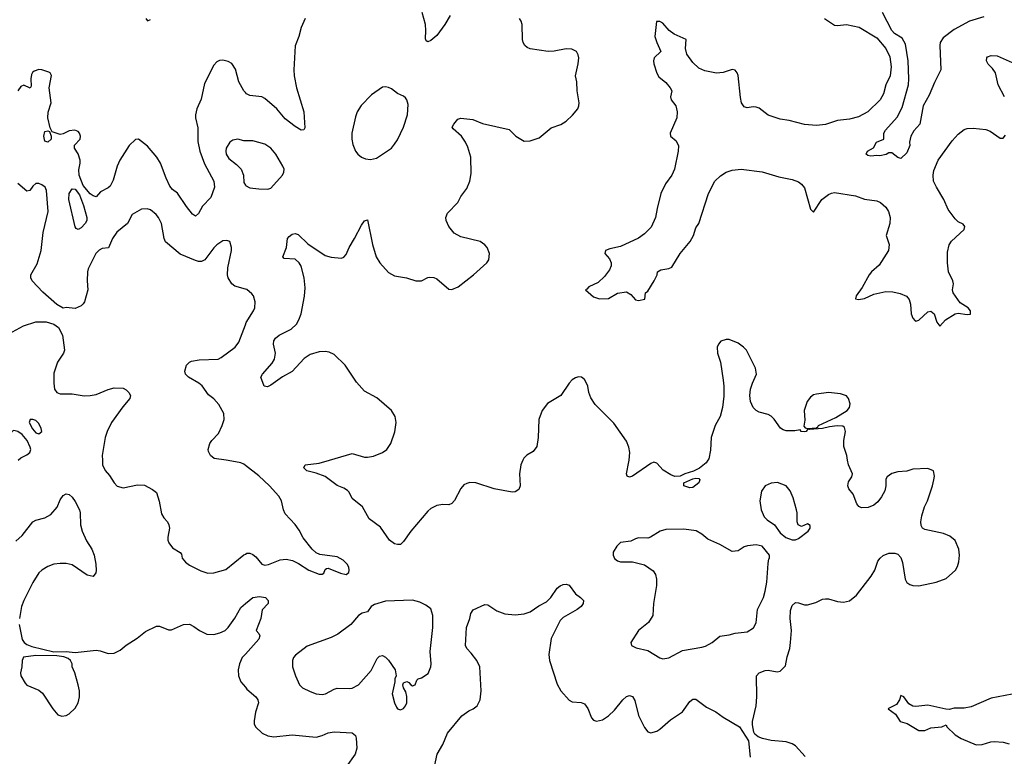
# Model space of a CAD drawing. Header units: inches. Extents: x 1771504 to 1971212, y 471788 to 643615.
# Tile 207 of 256: x 1798502 to 1805037, y 608036 to 612922. Entities that reach past the tile are written whole.
import ezdxf

# ---------------------------------------------------------------- set-up
doc = ezdxf.new("R2010")
doc.units = ezdxf.units.IN
doc.header["$MEASUREMENT"] = 0
for name, color, linetype in [('B7690', 7, 'Continuous'), ('B7691', 7, 'Continuous'), ('B8600', 7, 'Continuous'), ('B8601', 7, 'Continuous')]:
    doc.layers.add(name, color=color, linetype=linetype)

msp = doc.modelspace()

# ---------------------------------------------------------------- linework, layer by layer
at = {"layer": 'B7690', "color": 5}
for points, elevation in [([(1799051.3, 610000), (1799052.2, 609970), (1799070, 609930.7), (1799098, 609898), (1799128.5, 609850), (1799150, 609828.5), (1799190, 609816.4), (1799284.4, 609835.6), (1799330, 609833.7), (1799384.9, 609804.9), (1799410, 609786), (1799427.4, 609727.4), (1799444.2, 609644.2), (1799458, 609618), (1799484, 609590), (1799492.4, 609570), (1799495.8, 609550), (1799485.3, 609490), (1799485.3, 609470), (1799491.7, 609451.7), (1799517.4, 609417.4), (1799568, 609388), (1799575.9, 609375.9), (1799580.5, 609350), (1799602.4, 609322.4), (1799630, 609303.1), (1799705.2, 609265.2), (1799750, 609250.4), (1799790, 609252), (1799870, 609275.6), (1799990, 609372.4), (1800000, 609377.4)], 540), ([(1800000, 609965.4), (1799990, 609973), (1799970, 609982), (1799910, 609994.5), (1799872.8, 610000)], 540), ([(1798476.9, 609463.1), (1798519.3, 609500.7), (1798589.8, 609590.2), (1798610, 609602.3), (1798670, 609617), (1798710, 609640.4), (1798751.8, 609688.2), (1798770, 609737.3), (1798790, 609765.5), (1798810, 609776.5), (1798830, 609773.1), (1798850, 609754.4), (1798870, 609725.5), (1798898.7, 609670), (1798903.7, 609650), (1798907, 609570), (1798916.5, 609530), (1798945.9, 609465.9), (1798981.6, 609410), (1798996.3, 609370), (1799007.7, 609310), (1799010.8, 609269.2), (1799007.1, 609252.9), (1798990.8, 609229.2), (1798950, 609237), (1798850, 609305.6), (1798810, 609313.7), (1798770, 609315.6), (1798730, 609309.7), (1798690, 609294.8), (1798650, 609271.1), (1798630, 609252.6), (1798590, 609189.6), (1798529, 609070), (1798514.3, 609030), (1798500.3, 608950)], 520), ([(1798499.6, 608910), (1798518.6, 608810), (1798531.3, 608790), (1798550, 608776.3), (1798583.6, 608763.6), (1798730, 608728), (1798811.2, 608731.2), (1798870, 608724.9), (1799010, 608738.9), (1799036.1, 608736.1), (1799090, 608718), (1799130, 608720.3), (1799170, 608740.3), (1799210, 608772.2), (1799281.7, 608818.3), (1799336.6, 608863.4), (1799410, 608899.1), (1799430, 608899.3), (1799490, 608874.6), (1799510, 608875.6), (1799590, 608910.2), (1799630, 608911.7), (1799657.7, 608897.7), (1799694.8, 608870), (1799745.5, 608845.5), (1799790, 608844.2), (1799830, 608854), (1799865.1, 608870), (1799886.2, 608890), (1799930, 608952.2), (1799970, 609023.1), (1800000, 609048.3)], 520), ([(1800000, 608712.6), (1799979.6, 608690), (1799961.3, 608650), (1799952.8, 608610), (1799953.7, 608570), (1799970.4, 608530), (1800000, 608493.8)], 520)]:
    msp.add_lwpolyline(points, dxfattribs=dict(at, elevation=elevation))
at = {"layer": 'B7690', "color": 5, "elevation": 520}
msp.add_lwpolyline([(1798610, 608704.9), (1798527.9, 608692.1), (1798519, 608670), (1798517.4, 608630), (1798507, 608590), (1798510.6, 608570), (1798539.9, 608519.9), (1798550, 608508.2), (1798630, 608475.3), (1798654.4, 608454.4), (1798723, 608350), (1798756, 608310), (1798781.1, 608301.1), (1798810, 608306), (1798830, 608317.1), (1798870, 608355.5), (1798890, 608390.8), (1798899.8, 608430), (1798899.2, 608470), (1798890.9, 608510), (1798868.5, 608588.5), (1798849.7, 608629.7), (1798849.7, 608650), (1798840.5, 608670), (1798823.3, 608683.3), (1798795.1, 608695.1), (1798750, 608702.8)], close=True, dxfattribs=at)
at = {"layer": 'B7691', "color": 5}
for points, elevation in [([(1799339.3, 612930), (1799350, 612914), (1799370, 612923.7)], 480), ([(1800000, 612438.9), (1799989.7, 612450), (1799955.8, 612510), (1799934.6, 612594.6), (1799910, 612631.6), (1799885.1, 612645.1), (1799850, 612653), (1799828.9, 612651.1), (1799810, 612642), (1799790, 612621.2), (1799730, 612498), (1799705.9, 612394.1), (1799678.9, 612330), (1799668.9, 612290), (1799668.9, 612270), (1799684.3, 612204.3), (1799685.7, 612114.3), (1799698.3, 612050), (1799730, 611964.9), (1799791.5, 611850), (1799796.2, 611810), (1799770, 611742.4), (1799715.6, 611684.4), (1799690, 611636.2), (1799670, 611618.7), (1799650, 611631.2), (1799610, 611681.8), (1799550.3, 611770.3), (1799516.5, 611796.5), (1799497.8, 611817.8), (1799473.6, 611870), (1799437.3, 611970), (1799413.2, 612010), (1799350, 612082.6), (1799290, 612129.5), (1799270, 612126.6), (1799230, 612087), (1799168, 611990), (1799149.5, 611950.5), (1799123.4, 611856.6), (1799102.5, 611817.5), (1799090, 611806.6), (1799039.5, 611780.5), (1799010, 611748), (1798990, 611752.9), (1798970, 611767.6), (1798922.7, 611822.7), (1798897.3, 611890), (1798894.9, 611925.1), (1798904.2, 611970), (1798903.9, 611990), (1798890, 612032.3), (1798867, 612070), (1798866, 612090), (1798902.9, 612130), (1798907, 612150), (1798899.5, 612170), (1798890, 612180.9), (1798869.5, 612189.5), (1798830, 612184.2), (1798790, 612164.7), (1798770, 612160.4), (1798718, 612178), (1798705.1, 612205.1), (1798688.3, 612271.7), (1798691.4, 612308.6), (1798710.6, 612370), (1798698.8, 612470), (1798712.5, 612552.5), (1798705.2, 612570), (1798695.1, 612575.1), (1798650, 612589.6), (1798628.7, 612591.3), (1798599.2, 612580.8), (1798587.7, 612572.3), (1798580.9, 612559.1), (1798575.8, 612530), (1798578, 612482), (1798572.7, 612467.3), (1798530, 612487), (1798510, 612478), (1798490, 612449.3)], 520), ([(1800000, 612117.6), (1799990, 612117.6), (1799949.6, 612129.6), (1799916.7, 612123.3), (1799897.1, 612110), (1799872.9, 612070), (1799870.3, 612050), (1799873.8, 612030), (1799890, 612000.3), (1799942.3, 611962.3), (1799972.4, 611930), (1799986.7, 611890), (1799990, 611842), (1800000, 611824.3)], 540), ([(1800000, 611134.6), (1799930, 611154), (1799909.8, 611169.8), (1799886, 611210), (1799881.3, 611230), (1799884.2, 611275.8), (1799909.2, 611390), (1799909, 611410), (1799898, 611450), (1799877.2, 611457.2), (1799850, 611455.1), (1799810, 611429.3), (1799790, 611409.3), (1799731.4, 611328.6), (1799710, 611316.9), (1799690, 611317.4), (1799670, 611324), (1799566.6, 611366.6), (1799470, 611449.4), (1799461.6, 611470), (1799443, 611570), (1799423, 611610), (1799407.6, 611630), (1799370, 611660.5), (1799348, 611668), (1799310, 611666), (1799249.2, 611630.8), (1799217.6, 611570), (1799147.4, 611512.6), (1799118.3, 611470), (1799091.7, 611408.3), (1799050, 611404), (1799030, 611394), (1799008.9, 611370), (1798957, 611270), (1798952, 611250), (1798950.3, 611190), (1798955.8, 611130), (1798932.4, 611050), (1798923.4, 611036.6), (1798910, 611022.9), (1798870, 611007.3), (1798810, 611013.2), (1798790, 611009), (1798750, 611033.2), (1798655.5, 611115.5), (1798585.2, 611190), (1798576, 611210), (1798576, 611230), (1798618.3, 611301.7), (1798644.5, 611390), (1798658.7, 611510), (1798691.1, 611650), (1798680.5, 611790), (1798670.8, 611810.8), (1798650, 611827.3), (1798630, 611834.7), (1798610, 611835.1), (1798590, 611817), (1798570, 611789.4), (1798550, 611783.6), (1798490, 611835.6)], 540), ([(1798330, 610786), (1798528.1, 610891.9), (1798610, 610917.3), (1798678.5, 610918.5), (1798730, 610902), (1798759.5, 610879.5), (1798787.3, 610830), (1798799.3, 610730), (1798792.4, 610710), (1798753, 610650), (1798730, 610578), (1798728, 610510), (1798734, 610470), (1798748.7, 610448.7), (1798770, 610439.1), (1798850, 610439.1), (1798930, 610426.4), (1798970, 610428), (1799010, 610436.3), (1799090, 610468.4), (1799130, 610479.5), (1799190, 610478), (1799210, 610467.3), (1799227.3, 610450), (1799237.3, 610430), (1799233.4, 610410), (1799186.3, 610353.7), (1799112.7, 610250), (1799083.1, 610190), (1799070.4, 610150), (1799050.4, 610030), (1799051.3, 610000)], 540), ([(1799872.8, 610000), (1799792, 610012), (1799768.7, 610030), (1799756.5, 610056.5), (1799753.2, 610070), (1799765.1, 610110), (1799777.6, 610130), (1799822, 610178), (1799847.1, 610230), (1799858.5, 610270), (1799856.4, 610310), (1799825.1, 610370), (1799790, 610406.9), (1799754.4, 610434.4), (1799713.4, 610493.4), (1799691.5, 610511.5), (1799623.6, 610550), (1799603.6, 610570), (1799597.6, 610590), (1799609.8, 610630.2), (1799629.7, 610650.3), (1799643.1, 610656.9), (1799694.3, 610665.7), (1799819, 610670), (1799839.5, 610680.5), (1799932.3, 610750), (1799956.6, 610783.4), (1800000, 610897)], 540), ([(1798493.1, 610000), (1798510, 610016), (1798550, 610036), (1798570, 610052), (1798576, 610070), (1798572.7, 610087.3), (1798551.8, 610130), (1798518.4, 610170), (1798490, 610191.2), (1798463.7, 610196.3), (1798450, 610189.2), (1798436.3, 610170), (1798424.9, 610130), (1798431, 610090), (1798426.8, 610070), (1798391, 610009), (1798382.3, 610000)], 540)]:
    msp.add_lwpolyline(points, dxfattribs=dict(at, elevation=elevation))
for points, elevation in [([(1798690, 612109.7), (1798670, 612116), (1798662.3, 612150), (1798670, 612180.7), (1798690, 612184.9), (1798701, 612181), (1798710.5, 612150.5), (1798710.3, 612129.7)], 520), ([(1798890, 611529.7), (1798876.6, 611536.6), (1798870, 611549), (1798828.4, 611730), (1798830.9, 611769.1), (1798850, 611800.2), (1798870, 611797.1), (1798899.5, 611759.5), (1798926.7, 611690), (1798947.6, 611610), (1798947.1, 611590), (1798938, 611570), (1798910, 611540.4)], 520), ([(1798590, 610269.2), (1798571.1, 610268.9), (1798566.4, 610250), (1798587.5, 610207.5), (1798610, 610180.5), (1798630, 610174.8), (1798649, 610191), (1798646, 610210), (1798630, 610244), (1798610, 610262.7)], 540)]:
    msp.add_lwpolyline(points, close=True, dxfattribs=dict(at, elevation=elevation))
at = {"layer": 'B8600', "color": 5}
for points, elevation in [([(1801841.4, 610000), (1801828.2, 609970), (1801818.4, 609910), (1801823.1, 609830), (1801814.3, 609805.7), (1801790.2, 609789.8), (1801770, 609786.9), (1801650.6, 609810.6), (1801530.4, 609849.6), (1801490, 609851.3), (1801470, 609846), (1801450, 609835.6), (1801430, 609812), (1801387.3, 609732.7), (1801370, 609712.3), (1801350, 609704.5), (1801310, 609707), (1801270, 609699.6), (1801230, 609678.7), (1801210, 609662.4), (1801099.1, 609530), (1801050, 609459.5), (1801030, 609441.6), (1801010, 609439.7), (1800990, 609445.4), (1800957.4, 609470), (1800896.6, 609556.6), (1800822.7, 609610), (1800778, 609690), (1800710, 609745.2), (1800688.3, 609788.3), (1800677.8, 609797.8), (1800653.3, 609813.3), (1800610, 609831.2), (1800530, 609891.2), (1800470, 609914.7), (1800409, 609930), (1800389, 609950), (1800398, 609970), (1800490, 609979.6), (1800559.5, 610000)], 520), ([(1803070.1, 610000), (1803058.2, 609981.8), (1803013.5, 609946.5), (1802973.9, 609926.1), (1802917, 609910), (1802885.5, 609894.5), (1802850, 609892.4), (1802823.5, 609903.5), (1802773.7, 609933.7), (1802730, 609980.7), (1802710, 609987.8), (1802690, 609978.9), (1802570, 609893.6), (1802550, 609887.6), (1802534.8, 609894.8), (1802529.7, 609910), (1802545.6, 609990), (1802546.6, 610000)], 520), ([(1803714.2, 608034.2), (1803650, 608104), (1803630, 608117.2), (1803590, 608132), (1803490, 608139.3), (1803432.7, 608152.7), (1803404, 608164), (1803382, 608182), (1803374.6, 608194.6), (1803365.1, 608245.1), (1803365.6, 608265.6), (1803389.7, 608370), (1803394.3, 608430), (1803393.3, 608570), (1803409.5, 608590), (1803450, 608604.9), (1803470, 608606.3), (1803530, 608594.9), (1803550, 608600.5), (1803584.2, 608635.8), (1803594.8, 608694.8), (1803613, 608750), (1803618.5, 608790), (1803623.8, 608870), (1803615.9, 608950), (1803617.8, 609002.2), (1803630, 609036.3), (1803650, 609054.9), (1803670, 609054.4), (1803710, 609040.4), (1803730, 609040.4), (1803784.9, 609055.1), (1803830, 609077.1), (1803850, 609080.4), (1803870, 609080.4), (1803930, 609063.1), (1803970, 609057.6), (1804010, 609067.2), (1804056, 609104), (1804153.6, 609230), (1804177.6, 609270), (1804197, 609330), (1804212, 609350), (1804232.5, 609367.5), (1804270, 609383.1), (1804310, 609383.8), (1804330, 609375.5), (1804350, 609354), (1804360.6, 609320.6), (1804378.3, 609210), (1804389.3, 609189.3), (1804410, 609174.6), (1804430, 609167.7), (1804470, 609166.5), (1804584, 609190), (1804650, 609214.9), (1804712.7, 609270), (1804726.2, 609293.8), (1804734.1, 609325.9), (1804739.7, 609370), (1804735.8, 609410), (1804710, 609466.6), (1804675.2, 609495.2), (1804632.9, 609512.9), (1804510, 609540.7), (1804493.2, 609550), (1804485.8, 609565.8), (1804483.5, 609590), (1804489.8, 609630.2), (1804507, 609690), (1804526, 609730), (1804559.5, 609830), (1804569.3, 609870), (1804573.2, 609893.2), (1804566, 609930), (1804530, 609944), (1804430, 609939.3), (1804390, 609927.6), (1804330, 609922.4), (1804290, 609911.6), (1804259.1, 609890), (1804250, 609874), (1804250.4, 609830), (1804243, 609797), (1804222.8, 609757.2), (1804196.4, 609723.6), (1804170, 609702), (1804133, 609687), (1804090, 609683.1), (1804071.9, 609691.9), (1804059.1, 609710), (1804033.5, 609773.5), (1804005.6, 609810), (1803997.6, 609830), (1804003.3, 609856.7), (1804026, 609890), (1804029.4, 609910), (1804002.6, 609970), (1803996.8, 610000)], 520), ([(1800000, 609377.4), (1800010, 609382.4), (1800030, 609383.1), (1800050, 609375.3), (1800070, 609359.5), (1800110, 609310.4), (1800130, 609304.4), (1800152.6, 609307.4), (1800230, 609338.7), (1800270, 609343.1), (1800313.7, 609333.7), (1800353.7, 609313.7), (1800421, 609270), (1800490, 609243), (1800510, 609244), (1800522, 609250), (1800530, 609274), (1800538, 609282), (1800550, 609284.7), (1800631.3, 609250), (1800670, 609242), (1800686, 609254), (1800689.3, 609270), (1800686.6, 609290), (1800676.2, 609310), (1800650, 609337.6), (1800610, 609358.3), (1800493.3, 609373.3), (1800470, 609386), (1800443.7, 609410), (1800384.2, 609484.2), (1800356.1, 609536.1), (1800330, 609572.7), (1800264.2, 609644.2), (1800253.3, 609670), (1800238.9, 609730), (1800221.6, 609761.6), (1800160.5, 609830), (1800090, 609896.9), (1800000, 609965.4)], 540), ([(1801251.4, 607948.6), (1801274, 608050), (1801310, 608114.9), (1801341, 608190), (1801436.8, 608303.2), (1801482.3, 608337.7), (1801512.7, 608350), (1801539.5, 608370), (1801557.4, 608410), (1801565.4, 608470), (1801556.2, 608630), (1801537.1, 608670), (1801499.5, 608719.5), (1801470, 608749.7), (1801461.8, 608770), (1801467.4, 608890), (1801489.6, 608950), (1801496.1, 608983.9), (1801512.6, 609007.4), (1801590, 609043.1), (1801610, 609041.1), (1801670, 609000.3), (1801721.2, 608981.2), (1801790, 608974.7), (1801850, 608980.2), (1801890, 608994.4), (1801946.9, 609033.1), (1801998.7, 609061.3), (1802028.2, 609090), (1802070, 609150.3), (1802090, 609165.7), (1802110, 609175.3), (1802130, 609178.4), (1802150, 609170.5), (1802190, 609114), (1802224.9, 609090), (1802244.9, 609070), (1802242.4, 609050), (1802228.7, 609030), (1802202.6, 609010), (1802110, 608956.8), (1802090, 608935.6), (1802030, 608817), (1802014.7, 608710), (1802018.8, 608670), (1802070, 608514), (1802094.4, 608470), (1802148.9, 608408.9), (1802170, 608397.6), (1802227.9, 608392.1), (1802250, 608383.7), (1802273.1, 608353.1), (1802296.3, 608290), (1802310, 608276.3), (1802330, 608268.5), (1802370, 608277.1), (1802410, 608303.7), (1802450, 608341.1), (1802504.2, 608410), (1802530, 608432.6), (1802550, 608439), (1802570, 608431.8), (1802585.9, 608405.9), (1802610, 608307.3), (1802650, 608226.8), (1802670, 608197.3), (1802690, 608190.5), (1802730, 608202.4), (1802750, 608214.9), (1802821.8, 608278.2), (1802900.5, 608330), (1802950, 608398.4), (1802970, 608414.9), (1802990, 608414.4), (1803061, 608361), (1803122.4, 608330), (1803170, 608296), (1803278.8, 608230), (1803338.8, 608138.8), (1803350.4, 608030)], 520), ([(1800000, 609048.3), (1800049.6, 609090), (1800094.8, 609094.8), (1800133, 609090), (1800150.4, 609070), (1800150.4, 609050), (1800111.9, 609008.1), (1800103.6, 608950), (1800072.2, 608870), (1800090.3, 608850), (1800095.8, 608835.8), (1800090, 608812.3), (1800000, 608712.6)], 520), ([(1800000, 608493.8), (1800010, 608481.6), (1800070, 608430.4), (1800082, 608410), (1800086.7, 608390), (1800067.9, 608327.9), (1800058, 608270), (1800058, 608250), (1800068, 608230), (1800110.7, 608190), (1800150, 608172.2), (1800190, 608164.2), (1800310, 608176.9), (1800470, 608162), (1800510, 608173.7), (1800550, 608192.2), (1800590, 608197), (1800710, 608190.3), (1800730, 608173.4), (1800735.5, 608155.5), (1800739.4, 608090), (1800729.2, 608050), (1800670, 607966)], 520), ([(1805090, 608447.7), (1804950, 608420.5), (1804816.7, 608363.3), (1804770, 608355.1), (1804705.1, 608354.9), (1804670, 608346.3), (1804647.7, 608347.7), (1804530, 608374.9), (1804450, 608365.3), (1804428.7, 608368.7), (1804403.4, 608383.4), (1804370, 608430.8), (1804350, 608438), (1804340.5, 608410), (1804320.4, 608379.6), (1804267.2, 608352.8), (1804266, 608350), (1804315.2, 608315.2), (1804346.4, 608266.4), (1804392.6, 608252.6), (1804470, 608207.7), (1804510, 608206.4), (1804550, 608224.2), (1804622, 608230), (1804650, 608244), (1804655.1, 608230), (1804710, 608177.9), (1804750, 608154.1), (1804850, 608110.6), (1804890, 608113.1), (1804948.2, 608131.8), (1804970, 608134.6), (1805028.7, 608128.7), (1805070, 608117.3)], 480)]:
    msp.add_lwpolyline(points, dxfattribs=dict(at, elevation=elevation))
for points, elevation in [([(1802950, 609815.6), (1802910, 609829.7), (1802909.6, 609850), (1802970, 609876.5), (1802990, 609880.9), (1803010, 609878.4), (1803016.5, 609870), (1803010.3, 609850), (1802970, 609819.6)], 520), ([(1803531.1, 609851.1), (1803490, 609847.1), (1803450.6, 609830), (1803426.5, 609793.5), (1803414.6, 609730), (1803423.1, 609670), (1803444, 609624), (1803463.9, 609603.9), (1803511, 609570), (1803550, 609518), (1803587.5, 609487.5), (1803630, 609471), (1803650, 609471), (1803670, 609481), (1803735.3, 609530), (1803748, 609550), (1803747.3, 609567.3), (1803730, 609578), (1803690, 609559), (1803669, 609570), (1803662.7, 609590), (1803662.7, 609650), (1803658, 609670), (1803634.5, 609750), (1803615.9, 609795.9), (1803589.6, 609829.6)], 540), ([(1802910, 609543), (1802790, 609539.5), (1802752, 609530), (1802689.1, 609489.1), (1802670, 609482.7), (1802610, 609484), (1802590, 609479), (1802558, 609462), (1802490, 609453.3), (1802466, 609430), (1802441.6, 609390), (1802440.5, 609370), (1802450, 609347.3), (1802470, 609333), (1802490, 609326), (1802570, 609325.5), (1802650, 609304.9), (1802706, 609266), (1802720.9, 609240.9), (1802728.9, 609210), (1802729, 609169), (1802708.8, 609050), (1802703.8, 608970), (1802675.8, 608924.2), (1802610, 608869), (1802558, 608790), (1802562, 608770), (1802594.4, 608754.4), (1802670, 608738.4), (1802750, 608688.4), (1802770, 608683.1), (1802810, 608688.5), (1802901.5, 608738.5), (1803030, 608758.9), (1803053, 608767), (1803097, 608790), (1803150, 608833.4), (1803210, 608842), (1803250, 608852.9), (1803330, 608861.7), (1803373.3, 608886.7), (1803390, 608921), (1803398.7, 609010), (1803438.8, 609090), (1803450.8, 609130), (1803460.8, 609190), (1803470, 609314), (1803474, 609346), (1803478, 609350), (1803478, 609370), (1803430, 609429), (1803390, 609439.3), (1803332.5, 609432.5), (1803310, 609424.5), (1803270, 609399.5), (1803230, 609394.5), (1803150, 609439.6), (1803070, 609475.8), (1803028.8, 609508.8), (1802990.9, 609530.9)], 540), ([(1801110, 609072.3), (1800990, 609068), (1800930, 609063.6), (1800856.4, 609043.6), (1800836, 609030), (1800810, 608994), (1800775.2, 608984.8), (1800750.4, 608969.6), (1800700.5, 608910), (1800614.3, 608845.7), (1800570, 608823.5), (1800410, 608766), (1800333.3, 608706.7), (1800320.4, 608690), (1800314, 608670), (1800314, 608630), (1800332, 608570), (1800359.5, 608510), (1800379.1, 608490), (1800430, 608464.6), (1800470, 608448.9), (1800510, 608444.6), (1800530.9, 608449.1), (1800590, 608482), (1800610, 608488.5), (1800690, 608484.4), (1800710, 608488.4), (1800750, 608510.4), (1800835.2, 608604.8), (1800875.9, 608684.1), (1800890, 608698.8), (1800910, 608704), (1800930, 608693.4), (1800950, 608673.4), (1800994.9, 608610), (1801000.7, 608570), (1800991.3, 608550), (1800992, 608530), (1800975.3, 608450), (1800990.4, 608390), (1801002.3, 608362.3), (1801010, 608350.7), (1801030, 608343.8), (1801050, 608352.7), (1801063, 608370), (1801070.9, 608390.9), (1801071.8, 608431.8), (1801064, 608464), (1801049.3, 608490.7), (1801045.2, 608510), (1801050, 608522), (1801070.9, 608530.9), (1801085.4, 608525.4), (1801098, 608510), (1801110, 608504), (1801128, 608510), (1801139, 608541), (1801148, 608550), (1801170, 608556.3), (1801214.3, 608585.7), (1801231.7, 608628.3), (1801233.6, 608650), (1801225.6, 608730), (1801244.7, 608890), (1801243.6, 608970), (1801230, 609013.2), (1801198, 609038), (1801158.9, 609058.9)], 540)]:
    msp.add_lwpolyline(points, close=True, dxfattribs=dict(at, elevation=elevation))
at = {"layer": 'B8601', "color": 5}
for points, elevation in [([(1800397.3, 612930), (1800370.2, 612870), (1800354.7, 612810), (1800331.1, 612748.9), (1800321.7, 612590), (1800325, 612550), (1800340.6, 612470), (1800387.9, 612310), (1800394.2, 612205.8), (1800388.2, 612191.8), (1800370, 612189.6), (1800330, 612213.3), (1800265.2, 612265.2), (1800208.7, 612330), (1800130, 612399.2), (1800109.8, 612409.8), (1800030, 612418.5), (1800008.2, 612430), (1800000, 612438.9)], 520), ([(1800559.5, 610000), (1800710, 610044.2), (1800790, 610020.4), (1800810, 610019.5), (1800850, 610027.7), (1800909.3, 610050), (1800939.5, 610070), (1800965.6, 610110), (1800992.1, 610187.9), (1801001.3, 610250), (1800995.1, 610290), (1800970, 610329.5), (1800872.7, 610412.7), (1800790, 610458.9), (1800737, 610517), (1800661.8, 610630), (1800590, 610700.7), (1800556.4, 610716.4), (1800530, 610720.6), (1800490, 610718.9), (1800430, 610701), (1800390, 610673.6), (1800311.7, 610588.3), (1800246.3, 610553.7), (1800170, 610498), (1800147.5, 610487.5), (1800125.2, 610490), (1800102, 610550), (1800114, 610570), (1800177.2, 610642.8), (1800192.6, 610670), (1800199.2, 610710), (1800187.9, 610770), (1800189.1, 610790.9), (1800199.1, 610810), (1800223.5, 610830), (1800305.1, 610870), (1800338.4, 610901.6), (1800355.6, 610930), (1800369.7, 610970), (1800392.7, 611087.3), (1800397, 611143), (1800390.9, 611209.1), (1800370, 611286.6), (1800358, 611310), (1800330, 611333.1), (1800257, 611337), (1800248.2, 611348.2), (1800272.4, 611410), (1800280.5, 611470), (1800290, 611484.9), (1800310, 611499.3), (1800330, 611503.8), (1800350, 611498), (1800415.3, 611435.3), (1800530, 611357), (1800570, 611346), (1800638.9, 611341.1), (1800653.7, 611346.3), (1800670, 611364), (1800688.5, 611410), (1800724.8, 611470), (1800770, 611559.1), (1800790, 611587.7), (1800810, 611594), (1800843.8, 611430), (1800867.6, 611350), (1800892.2, 611310), (1800950, 611244.4), (1800990, 611223.6), (1801070, 611209.1), (1801131.1, 611188.9), (1801170, 611190.3), (1801210, 611211.8), (1801224.9, 611215.1), (1801250, 611212.8), (1801270, 611203.1), (1801350, 611135.3), (1801370, 611131.8), (1801412, 611150), (1801514.5, 611230), (1801602.7, 611310), (1801615.1, 611330), (1801620.9, 611370), (1801604.5, 611410), (1801590, 611429.3), (1801559.3, 611450), (1801430, 611480.8), (1801386.5, 611506.5), (1801349.9, 611549.9), (1801333.8, 611590), (1801330.7, 611610), (1801340.9, 611639.1), (1801410, 611708.7), (1801429.8, 611750.2), (1801470, 611802), (1801490, 611850.8), (1801499.1, 611900.9), (1801497.2, 612010), (1801476.2, 612076.2), (1801461.5, 612110), (1801435.4, 612150), (1801378.7, 612198.7), (1801373.6, 612210), (1801383.5, 612230), (1801410, 612261.3), (1801430, 612268.7), (1801510, 612259), (1801574.3, 612234.3), (1801750, 612193), (1801794.8, 612150), (1801850, 612117.3), (1801890, 612119.1), (1801950, 612139.3), (1802030, 612204.4), (1802093.5, 612226.5), (1802130, 612248.4), (1802171.8, 612288.2), (1802205.6, 612330), (1802213.3, 612350), (1802214.3, 612370), (1802201.1, 612450), (1802199.6, 612510), (1802192, 612550), (1802209.2, 612630), (1802213.2, 612670), (1802209.2, 612690), (1802197.2, 612710), (1802167.3, 612727.3), (1802129.6, 612729.6), (1802050, 612713.7), (1802010, 612711), (1801889.8, 612729.8), (1801870, 612736.9), (1801854, 612750), (1801843, 612770), (1801838.9, 612790), (1801837, 612890), (1801831.4, 612911.4), (1801819.3, 612930)], 520), ([(1801360.2, 612950), (1801323.6, 612890), (1801270, 612818), (1801230, 612783.6), (1801210, 612775.1), (1801201, 612781), (1801194.5, 612794.5), (1801198.9, 612850), (1801195.8, 612890), (1801173.6, 612970)], 520), ([(1803843.5, 612930), (1803910, 612886.2), (1803930, 612883.7), (1803990, 612889.2), (1804072.8, 612872.8), (1804190, 612802.4), (1804249.8, 612730), (1804276.8, 612676.8), (1804285.5, 612610), (1804278.2, 612550), (1804249.8, 612490), (1804234.2, 612430), (1804212.7, 612390), (1804130.8, 612310), (1804070, 612277), (1804010, 612262.4), (1803930, 612253.5), (1803850, 612227.2), (1803790, 612219.8), (1803710, 612226), (1803610, 612254), (1803550, 612262.7), (1803470, 612288.9), (1803410, 612334.6), (1803390, 612342.6), (1803370, 612343.7), (1803330, 612336.3), (1803310, 612344), (1803293.4, 612370), (1803285.1, 612405.1), (1803270, 612551.3), (1803264.4, 612570), (1803250, 612588), (1803230, 612592.4), (1803170, 612572.2), (1803126.9, 612566.9), (1803050, 612582.4), (1803010, 612600.4), (1802970, 612637.1), (1802930, 612694), (1802920.3, 612730), (1802924.7, 612790), (1802845.5, 612825.5), (1802812.7, 612850), (1802770, 612898), (1802750, 612910.5), (1802729.4, 612910.6), (1802718.5, 612810), (1802729.9, 612769.9), (1802758, 612710), (1802713, 612670), (1802708.2, 612650), (1802709.9, 612630), (1802730, 612567), (1802743.3, 612543.3), (1802790, 612506.3), (1802820.4, 612470), (1802829.7, 612450), (1802822, 612410), (1802826.3, 612390), (1802856.9, 612350), (1802866.3, 612310), (1802863.6, 612270), (1802819.6, 612170), (1802820.9, 612150), (1802859.3, 612119.3), (1802873.8, 612086.2), (1802873.3, 612050), (1802848, 611930), (1802831.3, 611890), (1802787.8, 611832.2), (1802757.3, 611770), (1802732, 611670), (1802722, 611610), (1802693.5, 611546.5), (1802650, 611500.8), (1802610, 611473.8), (1802490, 611417.6), (1802418.4, 611401.6), (1802389.5, 611390.5), (1802386, 611370), (1802416.2, 611336.2), (1802427.8, 611310), (1802427.8, 611290), (1802416.4, 611263.6), (1802382.6, 611217.4), (1802341, 611179), (1802279, 611150), (1802266.6, 611133.4), (1802258, 611130), (1802310, 611084), (1802349.4, 611069.4), (1802410, 611072), (1802470, 611108), (1802530, 611116.9), (1802559.1, 611099.1), (1802590, 611063.7), (1802610, 611059.3), (1802650.9, 611069.1), (1802656, 611110), (1802670, 611121.2), (1802713.7, 611190), (1802733.4, 611230), (1802736, 611250), (1802757.1, 611262.9), (1802810, 611271.8), (1802830, 611280.9), (1802886.3, 611370), (1802951.1, 611450), (1802973.1, 611490), (1802990, 611541.6), (1803010.2, 611570), (1803072.8, 611770), (1803116.6, 611850), (1803153.4, 611886.6), (1803190, 611909.9), (1803230, 611924.3), (1803290, 611931.1), (1803430, 611912.7), (1803540.3, 611880.3), (1803630, 611863), (1803670, 611846.9), (1803691.1, 611831.1), (1803710, 611806), (1803750, 611664.5), (1803770, 611646.3), (1803826.2, 611730), (1803870, 611761.9), (1803890, 611772.3), (1803910, 611775.9), (1804050, 611752.7), (1804110, 611730.6), (1804190, 611720.7), (1804214.8, 611710), (1804250, 611679.3), (1804268.3, 611650), (1804278.4, 611610), (1804276.8, 611570), (1804252.9, 611490), (1804272.3, 611430), (1804268.6, 611390), (1804205.6, 611294.4), (1804155.1, 611250), (1804139.3, 611230), (1804094.4, 611145.6), (1804053.6, 611090), (1804049.7, 611069.7), (1804070, 611066.4), (1804110, 611073.5), (1804170, 611101.5), (1804250, 611119.7), (1804297.7, 611117.7), (1804345.4, 611105.4), (1804387, 611087), (1804405.1, 611065.1), (1804414.7, 611034.7), (1804419.7, 610970), (1804430, 610941.2), (1804445.1, 610925.1), (1804450, 610921.2), (1804470, 610929.5), (1804530, 610983.7), (1804550, 610989), (1804571.6, 610971.6), (1804590, 610915.3), (1804610, 610889), (1804645.5, 610930), (1804710, 610970.9), (1804730, 610974.5), (1804790, 610966.6), (1804812.1, 610967.9), (1804812.4, 610990), (1804797.1, 611010), (1804743, 611043), (1804696.5, 611110), (1804693.4, 611130), (1804698.6, 611170), (1804694.4, 611190), (1804665.4, 611250), (1804658.7, 611310), (1804659.6, 611380.4), (1804670.9, 611429.1), (1804687.2, 611452.8), (1804770.3, 611530), (1804775.8, 611550), (1804764.6, 611564.6), (1804730, 611582), (1804710, 611600.4), (1804663.6, 611663.6), (1804635.9, 611730), (1804586.5, 611810), (1804567.7, 611850), (1804564.7, 611890), (1804570, 611921.2), (1804598.5, 611990), (1804690, 612118), (1804730, 612162.9), (1804770, 612193.2), (1804790, 612199.3), (1804830, 612202), (1804914.2, 612194.2), (1804942.5, 612182.5), (1805010, 612137.2), (1805030, 612137.2), (1805044.1, 612155.9)], 480), ([(1804900, 612940), (1804806.6, 612913.4), (1804703.1, 612856.9), (1804630, 612802), (1804610.4, 612770), (1804608.7, 612750), (1804614.7, 612590), (1804573.8, 612506.2), (1804539.2, 612420.8), (1804498.8, 612350), (1804475.6, 612230), (1804435.8, 612184.2), (1804415.6, 612150), (1804407.7, 612110), (1804410, 612088), (1804390, 612039), (1804350, 612002), (1804330, 612008), (1804290, 612039), (1804270, 612038), (1804252.4, 612027.6), (1804210, 612018.9), (1804190, 612021.6), (1804150, 612016), (1804130, 612021.2), (1804119, 612030), (1804129.3, 612050.7), (1804168.4, 612071.6), (1804188.7, 612110), (1804238, 612130), (1804238, 612170), (1804249, 612190), (1804324.7, 612275.3), (1804359.6, 612340.4), (1804400.2, 612490), (1804402.9, 612530), (1804398.9, 612650), (1804380.2, 612760.2), (1804359.1, 612799.1), (1804309, 612830), (1804290.7, 612850), (1804228.7, 612970)], 460), ([(1805037.6, 612410), (1804997, 612490), (1804977.3, 612570), (1804958.4, 612598.4), (1804930, 612627.3), (1804919.3, 612650), (1804920.5, 612670), (1804924.9, 612675.1), (1804950, 612685.1), (1804990, 612681.6), (1805090, 612638.4)], 480), ([(1800000, 611824.3), (1800001.6, 611821.6), (1800030, 611807.3), (1800090, 611800.4), (1800150, 611797), (1800170, 611804.9), (1800246.3, 611890), (1800255.1, 611910), (1800257, 611930), (1800249.4, 611950), (1800201.6, 612030), (1800170, 612069.5), (1800130, 612096.3), (1800050, 612117.6), (1800000, 612117.6)], 540), ([(1800000, 610897), (1800006.3, 610913.7), (1800055.1, 610990), (1800062.4, 611010), (1800066, 611050), (1800053.6, 611090), (1800043.8, 611103.8), (1800010, 611131.8), (1800000, 611134.6)], 540), ([(1803996.8, 610000), (1803990.9, 610030), (1803972.7, 610090), (1803972.4, 610130), (1803983.1, 610190), (1803976.8, 610216.8), (1803964.7, 610224.7), (1803928.2, 610228.2), (1803877.7, 610222.3), (1803829.8, 610209.8), (1803743.1, 610203.1), (1803732.7, 610207.3), (1803722, 610190), (1803707.7, 610187.7), (1803688, 610190), (1803682, 610202), (1803646.2, 610193.8), (1803590, 610194.8), (1803570, 610200.4), (1803552.5, 610212.5), (1803510, 610272.7), (1803490, 610292.3), (1803470, 610303.7), (1803410, 610319.3), (1803389.6, 610329.6), (1803369.4, 610350), (1803352.3, 610390), (1803347, 610430), (1803352.3, 610470), (1803365.1, 610510), (1803392, 610570), (1803386.6, 610610), (1803326.6, 610730), (1803306.6, 610750), (1803270, 610775.6), (1803210, 610799.5), (1803190, 610800.7), (1803156, 610790), (1803139.1, 610770), (1803130.6, 610750), (1803133, 610710), (1803153, 610650), (1803170.5, 610530), (1803175.5, 610490), (1803175.2, 610424.8), (1803165.5, 610350), (1803150.4, 610290), (1803117.1, 610230), (1803090.3, 610149.7), (1803086.7, 610066.7), (1803076.6, 610010), (1803070.1, 610000)], 520), ([(1802546.6, 610000), (1802551.9, 610050), (1802545.7, 610085.7), (1802530, 610126.6), (1802444.7, 610244.7), (1802320.5, 610370), (1802293.3, 610413.3), (1802280.5, 610450), (1802273.3, 610490), (1802260.1, 610520.1), (1802250, 610534.5), (1802230, 610549.6), (1802210, 610553.3), (1802190, 610547.3), (1802170, 610534), (1802148.4, 610510), (1802093.4, 610430), (1802004.8, 610375.2), (1801970.3, 610329.7), (1801948.7, 610270), (1801943.1, 610150), (1801933.7, 610090), (1801910, 610057), (1801867.5, 610032.5), (1801847.1, 610012.9), (1801841.4, 610000)], 520)]:
    msp.add_lwpolyline(points, dxfattribs=dict(at, elevation=elevation))
for points, elevation in [([(1800930, 612477.2), (1800910, 612474), (1800836.7, 612423.3), (1800768.1, 612351.9), (1800742.8, 612310), (1800730, 612278), (1800707.7, 612170), (1800707.3, 612130), (1800713.7, 612093.7), (1800730.6, 612050.6), (1800746, 612030), (1800771.3, 612010), (1800798.5, 611998.5), (1800830, 611994.9), (1800870, 612004.4), (1800969, 612070), (1800990, 612096), (1801010, 612126), (1801049.1, 612209.1), (1801075.6, 612290), (1801079.7, 612359.7), (1801071.8, 612390), (1801062.7, 612402.7), (1801050, 612415.1), (1801010, 612432.7), (1800970, 612462.7), (1800950, 612473.2)], 540), ([(1803870, 610448.2), (1803790, 610438.9), (1803770, 610432.8), (1803750, 610418.7), (1803729, 610390), (1803707.7, 610330), (1803713.8, 610266.2), (1803706.4, 610226.4), (1803714.8, 610214.8), (1803730, 610210.7), (1803790, 610214.8), (1803799.5, 610220.5), (1803802.7, 610230), (1803917.7, 610282.3), (1803994, 610330), (1804009.6, 610350), (1804014, 610374), (1804003.7, 610410), (1803990, 610426), (1803950, 610440.5)], 520)]:
    msp.add_lwpolyline(points, close=True, dxfattribs=dict(at, elevation=elevation))

doc.saveas('drawing.dxf')
